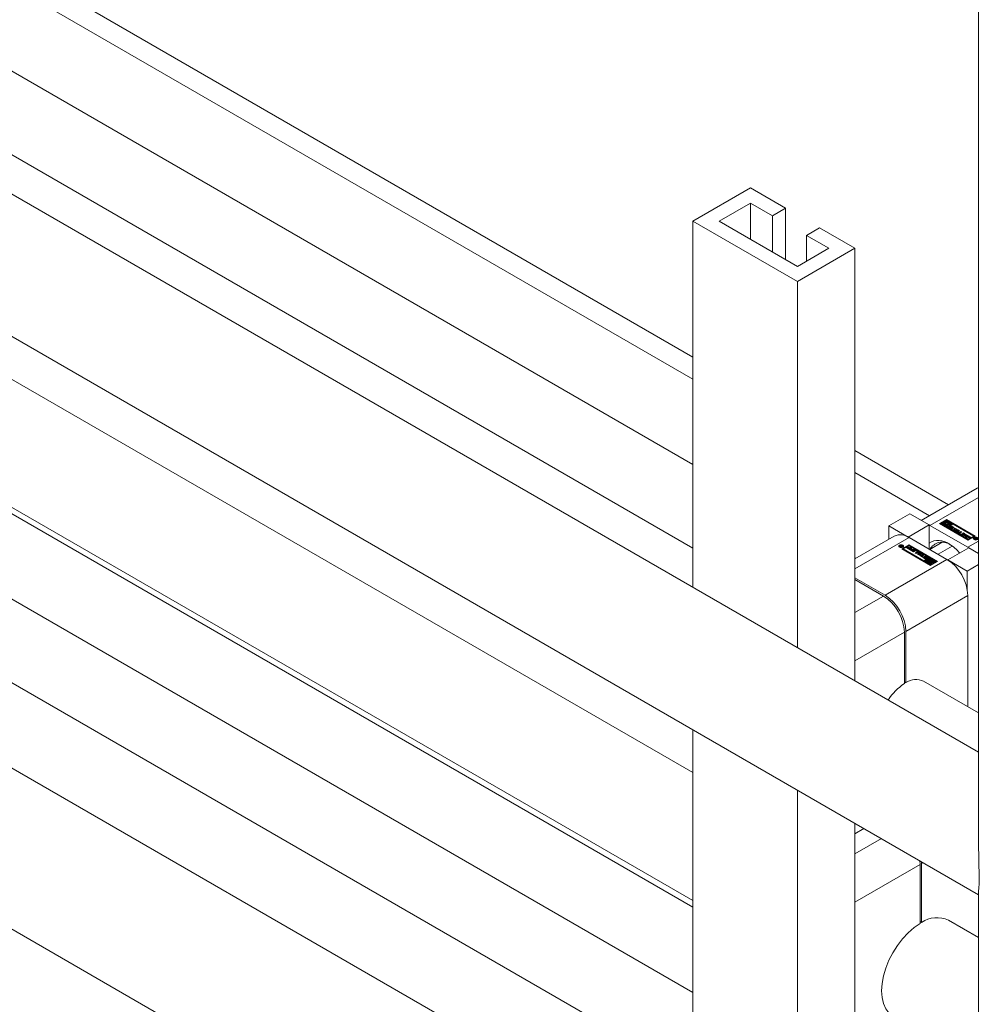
# Model space of a CAD drawing. Header units: millimetres. Extents: x 450 to 25135, y 150 to 17673.
# Tile 256 of 256: x 11576 to 11836, y 15148 to 15415. Entities that reach past the tile are written whole.
import ezdxf

# ---------------------------------------------------------------- set-up
doc = ezdxf.new("R2010")
doc.units = ezdxf.units.MM
doc.linetypes.add('SLD-Centrada-doble', pattern=[12.7, 6.35, -1.27, 1.27, -1.27, 1.27, -1.27])
doc.linetypes.add('SLD-Continua', pattern=[0])
doc.layers.add('COTAS', color=1, linetype='SLD-Continua')
doc.layers.add('OCULTA', color=8, linetype='SLD-Continua')

msp = doc.modelspace()

# ---------------------------------------------------------------- linework, layer by layer
at = {"color": 7, "linetype": 'SLD-Continua', "lineweight": 18, "ltscale": 30}
for p, q in [((11758.46, 15317.52), (11371.19, 15541.09)), ((11371.19, 15518), (11758.46, 15294.43)), ((11758.46, 15271.8), (11371.19, 15495.37)), ((11758.46, 15211.03), (11371.19, 15434.6)), ((11371.19, 15399.96), (11758.46, 15176.39)), ((11758.46, 15174.63), (11371.19, 15398.2)), ((11371.19, 15375.1), (11758.46, 15151.53)), ((11758.46, 15128.91), (11371.19, 15352.48)), ((11371.19, 15329.38), (11758.46, 15105.82)), ((11822.51, 15280.55), (11802.31, 15292.21)), ((11802.31, 15269.12), (11802.51, 15269)), ((11835.79, 15227.17), (11820.92, 15235.75)), ((11835.79, 15166.39), (11827.66, 15171.08))]:
    msp.add_line(p, q, dxfattribs=at)
at = {"layer": 'COTAS', "linetype": 'SLD-Continua', "lineweight": 18, "ltscale": 30}
for p, q in [((11758.46, 15360.29), (11774.02, 15369.27)), ((11774.02, 15369.27), (11783.57, 15363.76)), ((11765.54, 15360.29), (11774.02, 15365.19)), ((11774.02, 15365.19), (11780.03, 15361.72)), ((11774.02, 15365.19), (11774.02, 15355.39)), ((11780.03, 15361.72), (11783.57, 15363.76)), ((11783.57, 15363.76), (11783.57, 15349.88)), ((11758.46, 15360.29), (11758.46, 15261.18)), ((11758.46, 15360.29), (11786.75, 15343.96)), ((11786.75, 15348.04), (11765.54, 15360.29)), ((11780.03, 15361.72), (11780.03, 15351.92)), ((11792.76, 15358.45), (11789.22, 15356.41)), ((11792.76, 15358.45), (11802.31, 15352.94)), ((11789.22, 15356.41), (11795.23, 15352.94)), ((11789.22, 15356.41), (11789.22, 15349.47)), ((11795.23, 15352.94), (11786.75, 15348.04)), ((11786.75, 15343.96), (11802.31, 15352.94)), ((11802.31, 15352.94), (11802.31, 15235.87)), ((11786.75, 15343.96), (11786.75, 15244.85)), ((11835.39, 15287.99), (11820.29, 15279.27)), ((11835.79, 15288.17), (11835.39, 15287.99)), ((11835.61, 15288.1), (11835.82, 15288.23)), ((11811.5, 15277.81), (11817.15, 15281.08)), ((11822.39, 15278.06), (11817.15, 15281.08)), ((11811.5, 15274.19), (11811.5, 15277.81)), ((11811.5, 15277.81), (11816.73, 15274.79)), ((11816.73, 15274.79), (11822.39, 15278.06)), ((11822.39, 15271.53), (11822.39, 15278.06)), ((11822.39, 15278.05), (11822.63, 15277.92)), ((11822.63, 15277.92), (11832.89, 15272)), ((11825.22, 15278.47), (11827.07, 15279.54)), ((11832.99, 15273.98), (11825.22, 15278.47)), ((11825.36, 15278.39), (11827.07, 15279.38)), ((11825.74, 15278.57), (11825.57, 15278.47)), ((11825.57, 15278.3), (11825.57, 15278.47)), ((11825.57, 15278.47), (11827.19, 15277.53)), ((11825.57, 15278.3), (11827.19, 15277.37)), ((11827.19, 15277.73), (11825.74, 15278.57)), ((11826.23, 15278.85), (11826.06, 15278.75)), ((11826.06, 15278.75), (11826.47, 15278.51)), ((11826.06, 15278.59), (11826.06, 15278.75)), ((11826.06, 15278.59), (11826.46, 15278.36)), ((11826.76, 15278.55), (11826.23, 15278.85)), ((11827.07, 15279.34), (11826.41, 15278.95)), ((11826.41, 15278.95), (11826.93, 15278.65)), ((11826.41, 15278.79), (11826.41, 15278.95)), ((11826.41, 15278.79), (11826.93, 15278.49)), ((11826.46, 15278.43), (11826.46, 15278.27)), ((11826.73, 15278.35), (11826.76, 15278.39)), ((11826.76, 15278.95), (11827.07, 15279.14)), ((11827, 15278.81), (11826.76, 15278.95)), ((11826.76, 15278.39), (11826.76, 15278.55)), ((11826.9, 15278.87), (11827.07, 15278.97)), ((11826.93, 15278.49), (11826.93, 15278.65)), ((11827.07, 15279.54), (11834.85, 15275.05)), ((11827.07, 15279.38), (11827.07, 15279.54)), ((11834.71, 15274.97), (11827.07, 15279.38)), ((11828.7, 15278.4), (11827.07, 15279.34)), ((11827.07, 15279.14), (11828.52, 15278.3)), ((11827.07, 15278.97), (11827.07, 15279.14)), ((11827.07, 15278.97), (11827.38, 15278.8)), ((11827.19, 15277.53), (11827.86, 15277.91)), ((11827.51, 15277.91), (11827.19, 15277.73)), ((11827.19, 15277.37), (11827.86, 15277.75)), ((11827.27, 15278.05), (11827.51, 15277.91)), ((11827.27, 15277.89), (11827.27, 15278.05)), ((11827.27, 15277.89), (11827.37, 15277.83)), ((11827.86, 15277.91), (11827.33, 15278.22)), ((11828.87, 15278.3), (11827.37, 15277.43)), ((11827.51, 15278.32), (11828.03, 15278.01)), ((11827.51, 15278.15), (11827.51, 15278.32)), ((11827.51, 15278.15), (11828.03, 15277.85)), ((11827.76, 15278.57), (11828.52, 15278.13)), ((11828.21, 15278.12), (11827.79, 15278.35)), ((11827.81, 15278.35), (11827.81, 15278.43)), ((11827.86, 15277.75), (11827.86, 15277.91)), ((11828.03, 15278.01), (11828.21, 15278.12)), ((11828.03, 15277.85), (11828.03, 15278.01)), ((11828.03, 15277.85), (11828.21, 15277.95)), ((11828.21, 15277.95), (11828.21, 15278.12)), ((11828.51, 15277.73), (11828.94, 15277.48)), ((11828.52, 15278.3), (11828.7, 15278.4)), ((11828.52, 15278.13), (11828.52, 15278.3)), ((11828.52, 15278.13), (11828.7, 15278.23)), ((11828.7, 15278.23), (11828.7, 15278.4)), ((11834.5, 15275.05), (11828.87, 15278.3)), ((11812.98, 15275.05), (11802.31, 15268.89)), ((11827.19, 15277.37), (11827.19, 15277.53)), ((11827.37, 15277.43), (11832.99, 15274.18)), ((11827.37, 15277.43), (11827.37, 15277.26)), ((11827.37, 15277.26), (11832.99, 15274.02)), ((11828.19, 15277.04), (11827.75, 15277.29)), ((11827.76, 15277.56), (11827.94, 15277.46)), ((11827.76, 15277.4), (11827.76, 15277.56)), ((11827.76, 15277.4), (11827.93, 15277.31)), ((11827.93, 15277.44), (11827.93, 15277.27)), ((11827.94, 15277.46), (11827.94, 15277.46)), ((11827.97, 15277.38), (11828.35, 15277.17)), ((11827.97, 15277.22), (11828.35, 15277)), ((11828.45, 15277.22), (11828.05, 15277.46)), ((11828.21, 15277.6), (11828.21, 15277.44)), ((11828.25, 15277.55), (11828.65, 15277.3)), ((11828.25, 15277.38), (11828.65, 15277.14)), ((11828.72, 15277.39), (11828.34, 15277.6)), ((11828.4, 15276.99), (11828.4, 15277.15)), ((11828.45, 15276.99), (11828.45, 15277.14)), ((11828.49, 15277), (11828.49, 15277.17)), ((11828.51, 15277.57), (11828.94, 15277.31)), ((11828.93, 15277.21), (11828.75, 15277.31)), ((11828.76, 15277.3), (11828.76, 15277.33)), ((11828.82, 15276.71), (11829.37, 15277.03)), ((11829.05, 15276.57), (11828.82, 15276.71)), ((11828.96, 15276.62), (11829.37, 15276.86)), ((11829.04, 15277.21), (11829.22, 15277.32)), ((11829.37, 15277.03), (11829.04, 15277.21)), ((11829.61, 15276.89), (11829.05, 15276.57)), ((11829.15, 15276.51), (11830.27, 15276.71)), ((11829.41, 15276.36), (11829.15, 15276.51)), ((11829.19, 15277.13), (11829.22, 15277.15)), ((11829.22, 15277.32), (11830.11, 15276.8)), ((11829.22, 15277.15), (11829.22, 15277.32)), ((11829.22, 15277.15), (11829.97, 15276.72)), ((11829.37, 15276.86), (11829.37, 15277.03)), ((11829.37, 15276.39), (11830.27, 15276.55)), ((11829.6, 15276.4), (11829.41, 15276.36)), ((11830.08, 15276.12), (11829.6, 15276.4)), ((11829.93, 15276.7), (11829.61, 15276.89)), ((11830.29, 15276.52), (11829.84, 15276.44)), ((11829.84, 15276.28), (11829.84, 15276.44)), ((11829.84, 15276.44), (11830.15, 15276.26)), ((11829.84, 15276.28), (11830.15, 15276.1)), ((11830.11, 15276.8), (11829.93, 15276.7)), ((11830.02, 15276.01), (11830.08, 15276.12)), ((11830.28, 15275.86), (11830.02, 15276.01)), ((11830.08, 15275.98), (11830.08, 15276.12)), ((11830.15, 15276.26), (11830.29, 15276.52)), ((11830.15, 15276.1), (11830.29, 15276.35)), ((11830.15, 15276.1), (11830.15, 15276.26)), ((11830.27, 15276.71), (11830.62, 15276.51)), ((11830.27, 15276.55), (11830.27, 15276.71)), ((11830.27, 15276.55), (11830.55, 15276.38)), ((11830.62, 15276.51), (11830.28, 15275.86)), ((11830.29, 15276.35), (11830.29, 15276.52)), ((11830.47, 15275.99), (11831, 15276.29)), ((11830.47, 15275.82), (11831, 15276.13)), ((11830.97, 15275.43), (11830.47, 15275.73)), ((11830.7, 15275.82), (11830.7, 15275.66)), ((11831.23, 15276.15), (11830.73, 15275.86)), ((11830.73, 15275.78), (11831.07, 15275.59)), ((11830.73, 15275.62), (11831.07, 15275.42)), ((11831, 15276.29), (11831.23, 15276.15)), ((11831, 15276.13), (11831, 15276.29)), ((11831, 15276.13), (11831.09, 15276.07)), ((11831.21, 15275.59), (11831.72, 15275.88)), ((11831.21, 15275.42), (11831.72, 15275.71)), ((11831.31, 15275.27), (11832.04, 15275.69)), ((11831.54, 15275.13), (11831.31, 15275.27)), ((11831.95, 15275.74), (11831.43, 15275.43)), ((11831.45, 15275.19), (11832.04, 15275.53)), ((11831.79, 15275.27), (11831.54, 15275.13)), ((11831.72, 15275.88), (11831.95, 15275.74)), ((11831.72, 15275.71), (11831.72, 15275.88)), ((11831.72, 15275.71), (11831.81, 15275.66)), ((11832.33, 15274.97), (11831.79, 15275.27)), ((11832.1, 15275.45), (11831.97, 15275.38)), ((11831.97, 15275.38), (11832.51, 15275.07)), ((11831.97, 15275.21), (11831.97, 15275.38)), ((11831.97, 15275.21), (11832.37, 15274.99)), ((11832.04, 15275.69), (11832.84, 15275.23)), ((11832.04, 15275.53), (11832.04, 15275.69)), ((11832.04, 15275.53), (11832.7, 15275.15)), ((11832.66, 15275.13), (11832.1, 15275.45)), ((11832.18, 15274.77), (11832.91, 15275.19)), ((11832.32, 15274.68), (11832.91, 15275.02)), ((11832.51, 15275.07), (11832.33, 15274.97)), ((11832.84, 15275.23), (11832.66, 15275.13)), ((11832.97, 15274.95), (11832.84, 15274.88)), ((11832.91, 15275.19), (11833.71, 15274.73)), ((11832.91, 15275.02), (11832.91, 15275.19)), ((11832.91, 15275.02), (11833.57, 15274.64)), ((11833.53, 15274.62), (11832.97, 15274.95)), ((11834.85, 15275.05), (11832.99, 15273.98)), ((11832.99, 15274.18), (11834.5, 15275.05)), ((11834.5, 15275.05), (11834.5, 15274.89)), ((11814.34, 15272.29), (11814.34, 15272.13)), ((11814.57, 15272.19), (11814.57, 15272.35)), ((11815.26, 15272.35), (11814.75, 15272.06)), ((11814.84, 15272.37), (11814.91, 15272.56)), ((11814.84, 15272.29), (11814.84, 15272.37)), ((11814.87, 15272.28), (11814.91, 15272.39)), ((11814.91, 15272.56), (11815.03, 15272.49)), ((11814.91, 15272.39), (11814.91, 15272.56)), ((11814.91, 15272.39), (11814.97, 15272.36)), ((11815.03, 15272.49), (11814.93, 15272.28)), ((11814.93, 15272.28), (11815.16, 15272.41)), ((11815.02, 15271.6), (11816.87, 15272.67)), ((11816.87, 15272.51), (11815.16, 15271.52)), ((11815.16, 15272.41), (11815.26, 15272.35)), ((11815.16, 15272.3), (11815.16, 15272.41)), ((11815.36, 15272.13), (11815.36, 15272.29)), ((11816.87, 15272.47), (11815.37, 15271.6)), ((11816.73, 15274.79), (11816.73, 15274.79)), ((11816.87, 15272.67), (11824.65, 15268.18)), ((11816.87, 15272.51), (11816.87, 15272.67)), ((11824.51, 15268.1), (11816.87, 15272.51)), ((11822.5, 15269.22), (11816.87, 15272.47)), ((11827.23, 15268.73), (11816.98, 15274.65)), ((11825.95, 15273.36), (11822.58, 15271.42)), ((11824.82, 15270.12), (11828.65, 15272.34)), ((11832.41, 15274.63), (11832.18, 15274.77)), ((11832.66, 15274.77), (11832.41, 15274.63)), ((11833.2, 15274.46), (11832.66, 15274.77)), ((11832.84, 15274.88), (11833.38, 15274.57)), ((11832.84, 15274.71), (11832.84, 15274.88)), ((11832.84, 15274.71), (11833.24, 15274.48)), ((11832.99, 15274.02), (11834.5, 15274.89)), ((11832.99, 15274.02), (11832.99, 15274.18)), ((11833.38, 15274.57), (11833.2, 15274.46)), ((11833.71, 15274.73), (11833.53, 15274.62)), ((11834.5, 15274.36), (11834.5, 15274.19)), ((11834.5, 15274.19), (11834.53, 15274.1)), ((11834.61, 15274.29), (11835.11, 15274.59)), ((11834.71, 15274.24), (11834.61, 15274.29)), ((11834.94, 15274.37), (11834.71, 15274.24)), ((11834.84, 15274.16), (11834.94, 15274.37)), ((11834.95, 15274.09), (11834.84, 15274.16)), ((11834.9, 15274.12), (11834.94, 15274.21)), ((11834.94, 15274.21), (11834.94, 15274.37)), ((11834.94, 15274.32), (11834.96, 15274.34)), ((11835.02, 15274.28), (11834.95, 15274.09)), ((11835.13, 15274.48), (11834.96, 15274.39)), ((11834.96, 15274.39), (11834.99, 15274.37)), ((11834.96, 15274.22), (11834.96, 15274.39)), ((11834.96, 15274.22), (11834.99, 15274.21)), ((11834.99, 15274.21), (11834.99, 15274.37)), ((11834.99, 15274.21), (11835, 15274.2)), ((11835.1, 15274.26), (11835.1, 15274.33)), ((11835.11, 15274.59), (11835.28, 15274.49)), ((11835.11, 15274.47), (11835.11, 15274.59)), ((11835.17, 15274.46), (11835.13, 15274.48)), ((11835.18, 15274.45), (11835.17, 15274.46)), ((11835.19, 15274.44), (11835.18, 15274.45)), ((11835.18, 15274.26), (11835.18, 15274.35)), ((11835.23, 15274.27), (11835.23, 15274.4)), ((11835.23, 15274.36), (11835.28, 15274.33)), ((11835.5, 15274.1), (11835.53, 15274.19)), ((11835.53, 15274.19), (11835.53, 15274.36)), ((11814.34, 15272.13), (11814.37, 15272.03)), ((11814.56, 15272.18), (11814.56, 15272.18)), ((11814.75, 15272.06), (11814.59, 15272.16)), ((11814.64, 15272.25), (11814.64, 15272.13)), ((11814.64, 15272.13), (11814.64, 15272.24)), ((11814.68, 15272.2), (11814.69, 15272.2)), ((11814.69, 15272.2), (11814.7, 15272.19)), ((11814.69, 15272.1), (11814.69, 15272.2)), ((11814.7, 15272.19), (11814.74, 15272.17)), ((11814.7, 15272.09), (11814.7, 15272.19)), ((11814.74, 15272.17), (11814.9, 15272.26)), ((11814.74, 15272.07), (11814.74, 15272.17)), ((11814.9, 15272.26), (11814.88, 15272.28)), ((11814.9, 15272.15), (11814.9, 15272.26)), ((11814.93, 15272.16), (11814.93, 15272.28)), ((11822.79, 15267.11), (11815.02, 15271.6)), ((11815.33, 15272.03), (11815.36, 15272.13)), ((11815.37, 15271.6), (11820.99, 15268.35)), ((11815.37, 15271.6), (11815.37, 15271.44)), ((11815.37, 15271.44), (11820.99, 15268.19)), ((11816.16, 15271.92), (11816.34, 15272.03)), ((11816.96, 15271.46), (11816.16, 15271.92)), ((11816.3, 15271.84), (11816.34, 15271.86)), ((11816.34, 15272.03), (11816.9, 15271.7)), ((11816.34, 15271.86), (11816.34, 15272.03)), ((11816.34, 15271.86), (11816.9, 15271.54)), ((11816.49, 15272.08), (11816.67, 15272.19)), ((11817.02, 15271.77), (11816.49, 15272.08)), ((11816.63, 15272), (11816.67, 15272.02)), ((11816.67, 15272.19), (11817.2, 15271.88)), ((11816.67, 15272.02), (11816.67, 15272.19)), ((11816.67, 15272.02), (11817.2, 15271.71)), ((11816.9, 15271.7), (11817.02, 15271.77)), ((11816.9, 15271.54), (11816.9, 15271.7)), ((11816.9, 15271.54), (11817.02, 15271.61)), ((11817.69, 15271.88), (11816.96, 15271.46)), ((11817.02, 15271.61), (11817.02, 15271.77)), ((11817.03, 15271.42), (11817.21, 15271.52)), ((11817.83, 15270.96), (11817.03, 15271.42)), ((11817.17, 15271.34), (11817.21, 15271.36)), ((11817.2, 15271.88), (11817.45, 15272.02)), ((11817.2, 15271.71), (11817.2, 15271.88)), ((11817.2, 15271.71), (11817.45, 15271.86)), ((11817.21, 15271.52), (11817.77, 15271.2)), ((11817.21, 15271.36), (11817.21, 15271.52)), ((11817.21, 15271.36), (11817.77, 15271.04)), ((11817.36, 15271.58), (11817.54, 15271.68)), ((11817.89, 15271.27), (11817.36, 15271.58)), ((11817.45, 15272.02), (11817.69, 15271.88)), ((11817.45, 15271.86), (11817.45, 15272.02)), ((11817.45, 15271.86), (11817.55, 15271.8)), ((11817.5, 15271.5), (11817.54, 15271.52)), ((11817.54, 15271.68), (11818.07, 15271.37)), ((11817.54, 15271.52), (11817.54, 15271.68)), ((11817.54, 15271.52), (11818.07, 15271.21)), ((11817.77, 15271.2), (11817.89, 15271.27)), ((11817.77, 15271.04), (11817.77, 15271.2)), ((11817.77, 15271.04), (11817.89, 15271.11)), ((11818.56, 15271.38), (11817.83, 15270.96)), ((11817.89, 15271.11), (11817.89, 15271.27)), ((11817.91, 15270.91), (11818.44, 15271.22)), ((11818.15, 15270.77), (11817.91, 15270.91)), ((11818.05, 15270.83), (11818.44, 15271.05)), ((11818.07, 15271.37), (11818.32, 15271.52)), ((11818.07, 15271.21), (11818.07, 15271.37)), ((11818.07, 15271.21), (11818.32, 15271.35)), ((11818.65, 15271.06), (11818.15, 15270.77)), ((11818.32, 15271.52), (11818.56, 15271.38)), ((11818.32, 15271.35), (11818.32, 15271.52)), ((11818.32, 15271.35), (11818.42, 15271.3)), ((11818.63, 15270.49), (11819.13, 15270.78)), ((11818.87, 15270.36), (11818.63, 15270.49)), ((11818.77, 15270.41), (11819.13, 15270.62)), ((11819.13, 15270.87), (11818.8, 15271.06)), ((11819.4, 15270.66), (11818.87, 15270.36)), ((11818.89, 15271.22), (11819.4, 15270.92)), ((11818.89, 15271.05), (11819.4, 15270.76)), ((11819.16, 15270.66), (11819.16, 15270.83)), ((11819.25, 15270.14), (11819.59, 15270.79)), ((11819.59, 15269.94), (11819.25, 15270.14)), ((11819.31, 15270.1), (11819.59, 15270.62)), ((11819.71, 15270.39), (11819.58, 15270.13)), ((11819.58, 15270.13), (11820.03, 15270.21)), ((11819.58, 15269.97), (11819.58, 15270.13)), ((11819.58, 15269.97), (11820.03, 15270.04)), ((11819.59, 15270.79), (11819.85, 15270.64)), ((11819.59, 15270.62), (11819.59, 15270.79)), ((11819.59, 15270.62), (11819.79, 15270.51)), ((11820.71, 15270.14), (11819.59, 15269.94)), ((11820.03, 15270.21), (11819.71, 15270.39)), ((11819.76, 15269.85), (11819.93, 15269.95)), ((11820.64, 15269.33), (11819.76, 15269.85)), ((11819.85, 15270.64), (11819.79, 15270.53)), ((11819.79, 15270.53), (11820.27, 15270.25)), ((11819.79, 15270.37), (11819.79, 15270.53)), ((11819.79, 15270.37), (11820.27, 15270.09)), ((11819.9, 15269.76), (11819.93, 15269.79)), ((11819.93, 15269.95), (11820.26, 15269.76)), ((11819.93, 15269.79), (11819.93, 15269.95)), ((11819.93, 15269.79), (11820.26, 15269.6)), ((11820.03, 15270.04), (11820.03, 15270.21)), ((11820.26, 15269.76), (11820.81, 15270.08)), ((11820.26, 15269.6), (11820.81, 15269.92)), ((11820.26, 15269.6), (11820.26, 15269.76)), ((11820.27, 15270.25), (11820.46, 15270.28)), ((11820.27, 15270.09), (11820.27, 15270.25)), ((11820.27, 15270.09), (11820.46, 15270.12)), ((11820.46, 15270.28), (11820.71, 15270.14)), ((11820.46, 15270.12), (11820.46, 15270.28)), ((11820.46, 15270.12), (11820.5, 15270.1)), ((11821.05, 15269.94), (11820.5, 15269.62)), ((11820.5, 15269.62), (11820.82, 15269.44)), ((11820.5, 15269.46), (11820.5, 15269.62)), ((11820.81, 15270.08), (11821.05, 15269.94)), ((11820.81, 15269.92), (11820.81, 15270.08)), ((11820.81, 15269.92), (11820.91, 15269.86)), ((11827.48, 15268.59), (11833.14, 15271.85)), ((11832.89, 15272), (11833.13, 15271.85)), ((11835.79, 15270.32), (11833.14, 15271.85)), ((11820.5, 15269.46), (11820.68, 15269.35)), ((11820.82, 15269.44), (11820.64, 15269.33)), ((11821.36, 15268.92), (11820.92, 15269.17)), ((11820.93, 15269.44), (11821.12, 15269.34)), ((11820.93, 15269.28), (11820.93, 15269.44)), ((11821.1, 15269.18), (11820.93, 15269.28)), ((11820.99, 15268.35), (11822.5, 15269.22)), ((11820.99, 15268.19), (11822.5, 15269.06)), ((11820.99, 15268.19), (11820.99, 15268.35)), ((11821.1, 15269.32), (11821.1, 15269.15)), ((11821.11, 15269.14), (11821.11, 15269.3)), ((11821.12, 15269.12), (11821.12, 15269.28)), ((11821.15, 15269.26), (11821.52, 15269.05)), ((11821.15, 15269.1), (11821.52, 15268.88)), ((11821.34, 15268.35), (11821.17, 15268.25)), ((11821.17, 15268.09), (11821.17, 15268.25)), ((11821.17, 15268.25), (11822.79, 15267.31)), ((11821.17, 15268.09), (11822.79, 15267.15)), ((11821.61, 15269.1), (11821.21, 15269.35)), ((11822.79, 15267.51), (11821.34, 15268.35)), ((11821.38, 15269.48), (11821.38, 15269.32)), ((11821.38, 15269.32), (11821.38, 15269.48)), ((11821.38, 15269.32), (11821.38, 15269.32)), ((11821.42, 15269.43), (11821.82, 15269.18)), ((11821.42, 15269.26), (11821.42, 15269.43)), ((11821.42, 15269.26), (11821.82, 15269.02)), ((11821.89, 15269.26), (11821.52, 15269.48)), ((11821.56, 15268.87), (11821.56, 15269.03)), ((11821.61, 15268.86), (11821.61, 15269.02)), ((11821.64, 15268.87), (11821.64, 15269.03)), ((11821.66, 15268.89), (11821.66, 15269.05)), ((11821.66, 15268.88), (11821.66, 15269.05)), ((11821.83, 15268.63), (11821.66, 15268.53)), ((11821.66, 15268.53), (11822.07, 15268.29)), ((11821.66, 15268.37), (11821.66, 15268.53)), ((11821.66, 15268.37), (11822.06, 15268.14)), ((11821.68, 15269.61), (11822.11, 15269.36)), ((11821.68, 15269.45), (11822.11, 15269.19)), ((11821.82, 15269.02), (11821.82, 15269.18)), ((11822.36, 15268.33), (11821.83, 15268.63)), ((11821.92, 15269.19), (11821.93, 15269.19)), ((11822.1, 15269.09), (11821.92, 15269.19)), ((11821.93, 15269.19), (11821.93, 15269.19)), ((11821.94, 15269.18), (11821.94, 15269.21)), ((11821.94, 15269.18), (11821.94, 15269.2)), ((11822.67, 15269.12), (11822.01, 15268.74)), ((11822.01, 15268.74), (11822.53, 15268.43)), ((11822.01, 15268.57), (11822.01, 15268.74)), ((11822.01, 15268.57), (11822.53, 15268.27)), ((11822.06, 15268.22), (11822.06, 15268.05)), ((11822.33, 15268.13), (11822.36, 15268.17)), ((11822.36, 15268.74), (11822.67, 15268.92)), ((11822.6, 15268.6), (11822.36, 15268.74)), ((11822.36, 15268.17), (11822.36, 15268.33)), ((11822.5, 15269.22), (11822.5, 15269.06)), ((11822.5, 15268.65), (11822.67, 15268.75)), ((11822.53, 15268.27), (11822.53, 15268.43)), ((11824.3, 15268.18), (11822.67, 15269.12)), ((11822.67, 15268.92), (11824.12, 15268.08)), ((11822.67, 15268.75), (11822.67, 15268.92)), ((11822.67, 15268.75), (11822.98, 15268.58)), ((11824.65, 15268.18), (11822.79, 15267.11)), ((11823.11, 15267.7), (11822.79, 15267.51)), ((11822.79, 15267.31), (11823.46, 15267.7)), ((11822.79, 15267.15), (11823.46, 15267.53)), ((11822.79, 15267.15), (11822.79, 15267.31)), ((11822.87, 15267.83), (11823.11, 15267.7)), ((11822.87, 15267.67), (11822.87, 15267.83)), ((11822.87, 15267.67), (11822.97, 15267.61)), ((11823.46, 15267.7), (11822.93, 15268)), ((11823.11, 15268.1), (11823.63, 15267.8)), ((11823.11, 15267.94), (11823.11, 15268.1)), ((11823.11, 15267.94), (11823.63, 15267.63)), ((11823.36, 15268.36), (11824.12, 15267.92)), ((11823.81, 15267.9), (11823.39, 15268.14)), ((11823.41, 15268.13), (11823.41, 15268.22)), ((11823.46, 15267.53), (11823.46, 15267.7)), ((11823.63, 15267.8), (11823.81, 15267.9)), ((11823.63, 15267.63), (11823.63, 15267.8)), ((11823.63, 15267.63), (11823.81, 15267.73)), ((11823.81, 15267.73), (11823.81, 15267.9)), ((11824.12, 15268.08), (11824.3, 15268.18)), ((11824.12, 15267.92), (11824.12, 15268.08)), ((11824.12, 15267.92), (11824.3, 15268.02)), ((11824.3, 15268.02), (11824.3, 15268.18)), ((11827.48, 15268.59), (11832.71, 15265.57)), ((11827.48, 15268.59), (11827.48, 15268.58)), ((11832.71, 15265.57), (11835.79, 15267.35)), ((11832.71, 15265.57), (11832.71, 15260.66)), ((11802.31, 15263.77), (11810.47, 15259.06)), ((11810.05, 15258.81), (11802.31, 15263.28)), ((11832.89, 15228.84), (11832.89, 15258.93)), ((11815.71, 15235.13), (11815.71, 15249.01)), ((11816.13, 15249.26), (11816.13, 15235.37)), ((11815.71, 15235.62), (11816.13, 15235.37)), ((11758.46, 15222.61), (11758.46, 15033.67)), ((11786.75, 15206.29), (11786.75, 15017.35)), ((11802.31, 15197.3), (11802.31, 15026.33)), ((11802.31, 15194.48), (11804.75, 15195.89)), ((11819.95, 15186.14), (11819.87, 15187.26)), ((11819.95, 15170.22), (11819.95, 15186.14)), ((11820.36, 15186.88), (11820.37, 15186.39)), ((11820.37, 15186.39), (11820.37, 15170.46)), ((11819.95, 15170.71), (11820.37, 15170.46))]:
    msp.add_line(p, q, dxfattribs=at)
at = {"layer": 'COTAS', "linetype": 'SLD-Centrada-doble', "lineweight": 18, "ltscale": 30}
for p, q in [((11822.63, 15277.92), (11835.79, 15285.51)), ((11828.05, 15277.57), (11828.05, 15277.73)), ((11828.51, 15277.57), (11828.51, 15277.73)), ((11827.75, 15277.39), (11827.75, 15277.56)), ((11827.93, 15277.27), (11827.93, 15277.43)), ((11827.94, 15277.24), (11827.94, 15277.41)), ((11827.97, 15277.22), (11827.97, 15277.38)), ((11828.21, 15277.42), (11828.21, 15277.58)), ((11828.23, 15277.4), (11828.23, 15277.56)), ((11828.25, 15277.38), (11828.25, 15277.55)), ((11828.35, 15277), (11828.35, 15277.17)), ((11828.47, 15277.15), (11828.47, 15276.99)), ((11828.65, 15277.14), (11828.65, 15277.3)), ((11828.76, 15277.3), (11828.76, 15277.32)), ((11828.94, 15277.31), (11828.94, 15277.48)), ((11830.47, 15275.82), (11830.47, 15275.99)), ((11830.73, 15275.62), (11830.73, 15275.78)), ((11831.07, 15275.42), (11831.07, 15275.59)), ((11831.21, 15275.42), (11831.21, 15275.59)), ((11816.98, 15274.65), (11802.31, 15266.18)), ((11814.38, 15272.56), (11814.38, 15272.41)), ((11814.56, 15272.35), (11814.56, 15272.18)), ((11814.58, 15272.35), (11814.58, 15272.19)), ((11814.67, 15272.29), (11814.67, 15272.39)), ((11832.89, 15272), (11835.79, 15273.67)), ((11834.55, 15274.48), (11834.55, 15274.63)), ((11835.19, 15274.26), (11835.19, 15274.35)), ((11835.22, 15274.27), (11835.22, 15274.37)), ((11835.28, 15274.33), (11835.28, 15274.49)), ((11835.34, 15274.33), (11835.34, 15274.45)), ((11835.38, 15274.04), (11835.38, 15274.15)), ((11814.5, 15272.26), (11814.5, 15272.27)), ((11814.68, 15272.11), (11814.68, 15272.2)), ((11815.21, 15272.08), (11815.21, 15271.97)), ((11818.44, 15271.05), (11818.44, 15271.22)), ((11818.89, 15271.05), (11818.89, 15271.22)), ((11819.13, 15270.62), (11819.13, 15270.78)), ((11819.4, 15270.76), (11819.4, 15270.92)), ((11827.23, 15268.73), (11810.47, 15259.06)), ((11820.92, 15269.44), (11820.92, 15269.27)), ((11821.15, 15269.1), (11821.15, 15269.26)), ((11821.22, 15269.61), (11821.22, 15269.45)), ((11821.39, 15269.29), (11821.39, 15269.46)), ((11821.52, 15268.88), (11821.52, 15269.05)), ((11821.65, 15268.87), (11821.65, 15269.03)), ((11821.68, 15269.45), (11821.68, 15269.61)), ((11822.11, 15269.19), (11822.11, 15269.36)), ((11802.31, 15254.34), (11810.05, 15258.81)), ((11832.89, 15258.93), (11816.13, 15249.26)), ((11802.31, 15241.28), (11815.71, 15249.01)), ((11802.31, 15197.19), (11802.41, 15197.25)), ((11802.31, 15189.02), (11809.48, 15193.16)), ((11802.31, 15175.96), (11819.95, 15186.14)), ((11820.8, 15186.63), (11820.37, 15186.39))]:
    msp.add_line(p, q, dxfattribs=at)
at = {"layer": 'COTAS', "linetype": 'SLD-Continua', "lineweight": 18, "ltscale": 30, "flags": 128}
for points in [[(11826.47, 15278.51), (11826.46, 15278.42), (11826.49, 15278.32), (11826.55, 15278.23), (11826.66, 15278.16), (11826.79, 15278.1), (11826.94, 15278.06), (11827.1, 15278.04), (11827.27, 15278.05)], [(11827.33, 15278.22), (11827.2, 15278.19), (11827.07, 15278.19), (11826.94, 15278.21), (11826.83, 15278.26), (11826.75, 15278.32), (11826.71, 15278.4), (11826.71, 15278.47), (11826.76, 15278.55)], [(11826.93, 15278.65), (11827.06, 15278.67), (11827.2, 15278.68), (11827.32, 15278.65), (11827.43, 15278.61), (11827.51, 15278.54), (11827.55, 15278.47), (11827.55, 15278.39), (11827.51, 15278.32)], [(11827.79, 15278.35), (11827.81, 15278.45), (11827.78, 15278.54), (11827.71, 15278.63), (11827.61, 15278.71), (11827.48, 15278.77), (11827.33, 15278.81), (11827.16, 15278.82), (11827, 15278.81)], [(11827.75, 15277.39), (11827.71, 15277.37), (11827.69, 15277.34)], [(11828.05, 15277.57), (11828.01, 15277.54), (11827.98, 15277.52)], [(11828.71, 15277.09), (11828.69, 15277.11), (11828.65, 15277.14)], [(11829.01, 15277.26), (11828.98, 15277.29), (11828.94, 15277.31)], [(11830.47, 15275.82), (11830.43, 15275.8), (11830.41, 15275.77)], [(11815.32, 15272.02), (11815.1, 15271.94), (11814.85, 15271.91), (11814.6, 15271.94), (11814.38, 15272.02), (11814.24, 15272.14), (11814.19, 15272.29), (11814.24, 15272.44), (11814.38, 15272.56)], [(11814.2, 15272.21), (11814.24, 15272.27), (11814.37, 15272.39)], [(11814.49, 15272.5), (11814.38, 15272.4), (11814.34, 15272.29), (11814.38, 15272.18), (11814.49, 15272.08), (11814.65, 15272.02), (11814.85, 15272), (11815.05, 15272.02), (11815.21, 15272.08)], [(11814.38, 15272.56), (11814.6, 15272.64), (11814.85, 15272.67), (11815.1, 15272.64), (11815.32, 15272.56), (11815.46, 15272.44), (11815.51, 15272.29), (11815.46, 15272.14), (11815.32, 15272.02)], [(11815.21, 15272.08), (11815.32, 15272.18), (11815.36, 15272.29), (11815.32, 15272.4), (11815.21, 15272.5), (11815.05, 15272.56), (11814.85, 15272.59), (11814.65, 15272.56), (11814.49, 15272.5)], [(11815.33, 15272.39), (11815.46, 15272.27), (11815.5, 15272.21)], [(11835.48, 15274.09), (11835.27, 15274), (11835.02, 15273.98), (11834.76, 15274), (11834.55, 15274.09), (11834.4, 15274.21), (11834.35, 15274.36), (11834.4, 15274.5), (11834.55, 15274.63)], [(11834.37, 15274.28), (11834.4, 15274.34), (11834.53, 15274.46)], [(11834.65, 15274.57), (11834.54, 15274.47), (11834.5, 15274.36), (11834.54, 15274.24), (11834.65, 15274.15), (11834.82, 15274.08), (11835.02, 15274.06), (11835.21, 15274.08), (11835.38, 15274.15)], [(11834.55, 15274.63), (11834.76, 15274.71), (11835.02, 15274.74), (11835.27, 15274.71), (11835.48, 15274.63), (11835.63, 15274.5), (11835.68, 15274.36), (11835.63, 15274.21), (11835.48, 15274.09)], [(11835.38, 15274.15), (11835.49, 15274.24), (11835.53, 15274.36), (11835.49, 15274.47), (11835.38, 15274.57), (11835.21, 15274.63), (11835.02, 15274.65), (11834.82, 15274.63), (11834.65, 15274.57)], [(11835.5, 15274.46), (11835.63, 15274.34), (11835.66, 15274.28)], [(11819.46, 15270.71), (11819.44, 15270.73), (11819.4, 15270.76)], [(11820.92, 15269.27), (11820.88, 15269.24), (11820.86, 15269.22)], [(11821.22, 15269.45), (11821.18, 15269.42), (11821.15, 15269.39)], [(11821.56, 15268.87), (11821.57, 15268.86), (11821.57, 15268.86)], [(11821.66, 15268.88), (11821.66, 15268.89), (11821.66, 15268.89)], [(11821.88, 15268.97), (11821.86, 15268.99), (11821.82, 15269.02)], [(11822.07, 15268.29), (11822.06, 15268.2), (11822.09, 15268.1), (11822.15, 15268.02), (11822.26, 15267.94), (11822.39, 15267.88), (11822.54, 15267.84), (11822.7, 15267.83), (11822.87, 15267.83)], [(11822.18, 15269.14), (11822.15, 15269.16), (11822.11, 15269.19)], [(11822.93, 15268), (11822.81, 15267.97), (11822.67, 15267.97), (11822.54, 15268), (11822.43, 15268.04), (11822.35, 15268.11), (11822.31, 15268.18), (11822.31, 15268.26), (11822.36, 15268.33)], [(11822.53, 15268.43), (11822.66, 15268.46), (11822.8, 15268.46), (11822.92, 15268.43), (11823.03, 15268.39), (11823.11, 15268.33), (11823.15, 15268.25), (11823.15, 15268.17), (11823.11, 15268.1)], [(11823.39, 15268.14), (11823.41, 15268.23), (11823.38, 15268.33), (11823.31, 15268.42), (11823.21, 15268.49), (11823.08, 15268.55), (11822.93, 15268.59), (11822.76, 15268.61), (11822.6, 15268.6)], [(11812.66, 15145.1), (11812.59, 15145.15), (11811.53, 15145.99), (11810.68, 15147.13), (11810.06, 15148.52), (11809.68, 15150.15), (11809.55, 15151.97), (11809.68, 15153.93), (11810.06, 15156), (11810.68, 15158.12), (11811.53, 15160.23), (11812.59, 15162.29), (11813.82, 15164.26), (11815.21, 15166.07), (11816.72, 15167.69), (11818.31, 15169.09), (11819.95, 15170.22)]]:
    msp.add_lwpolyline(points, dxfattribs=at)
at = {"layer": 'COTAS', "linetype": 'SLD-Continua', "lineweight": 18, "ltscale": 900}
for centre, radius, start, end in [((11826.71, 15278.27), 0.252, 180.8398, 214.9376), ((11827.13, 15279.02), 1.14, 257.6411, 276.8582), ((11827.14, 15277.99), 0.539, 42.4912, 112.1989), ((11828.1, 15277.6), 0.142, 110.8418, 249.5745), ((11828.28, 15277.29), 0.5, 62.6097, 117.3903), ((11828.26, 15277.17), 0.451, 95.3608, 118.3148), ((11828.23, 15277.6), 0.0231, 114.9435, 170.6931), ((11828.25, 15277.56), 0.067, 84.2447, 117.3759), ((11828.24, 15277.58), 0.0431, 118.3732, 119.9907), ((11828.25, 15277.45), 0.176, 71.4344, 86.7333), ((11828.24, 15277.43), 0.202, 60.3702, 72.2392), ((11828.29, 15277.16), 0.464, 61.881, 89.0784), ((11814.63, 15271.38), 4.02, 54.3824, 114.3071), ((11827.8, 15277.43), 0.142, 110.7834, 249.2166), ((11827.91, 15277.28), 0.317, 117.8188, 119.9854), ((11827.91, 15277.12), 0.317, 117.8188, 119.9854), ((11827.95, 15277.43), 0.0274, 120.0813, 149.7112), ((11827.95, 15277.44), 0.0235, 154.9863, 198.5125), ((11827.99, 15277.45), 0.0626, 200.075, 227.5276), ((11827.95, 15277.27), 0.0235, 180.1049, 198.6025), ((11827.99, 15277.29), 0.0626, 200.075, 227.5276), ((11828.05, 15277.51), 0.15, 226.7738, 240.4337), ((11828.05, 15277.35), 0.15, 226.7738, 240.4337), ((11828.42, 15277.48), 0.5, 242.6097, 297.3903), ((11828.24, 15277.6), 0.0335, 174.5634, 213.9086), ((11828.29, 15277.63), 0.093, 213.2278, 230.3744), ((11828.24, 15277.44), 0.0345, 180.8911, 213.5192), ((11828.29, 15277.47), 0.093, 213.2278, 230.3744), ((11828.34, 15277.7), 0.178, 230.9152, 238.9481), ((11828.34, 15277.54), 0.178, 230.9152, 238.9481), ((11828.45, 15277.35), 0.213, 240.6051, 255.8253), ((11828.45, 15277.19), 0.21, 240.5466, 254.0835), ((11828.44, 15277.3), 0.153, 255.0371, 273.4904), ((11828.38, 15277.12), 0.124, 37.0609, 57.0978), ((11828.45, 15277.2), 0.0616, 273.0722, 298.4346), ((11828.47, 15277.17), 0.0218, 293.6774, 358.7446), ((11828.44, 15277.17), 0.0436, 3.4924, 36.9867), ((11828.47, 15277.01), 0.02, 300.4003, 356.7751), ((11828.6, 15277.17), 0.141, 290.4655, 67.1462), ((11828.64, 15277.25), 0.154, 48.7284, 60.3176), ((11828.7, 15277.31), 0.0708, 28.7074, 50.4504), ((11828.74, 15277.33), 0.0258, 296.8434, 338.1777), ((11828.74, 15277.33), 0.026, 341.1565, 33.6065), ((11828.78, 15277.49), 0.318, 297.5289, 299.982), ((11828.89, 15277.35), 0.142, 290.7834, 69.2166), ((11830.52, 15275.86), 0.14, 110.7834, 249.2166), ((11830.75, 15275.82), 0.0448, 110.7834, 249.2166), ((11830.75, 15275.66), 0.0516, 185.6948, 245.6253), ((11831.2, 15275.87), 0.492, 242.6097, 297.3903), ((11831.14, 15275.73), 0.158, 242.6097, 297.3903), ((11831.14, 15275.56), 0.158, 242.6097, 297.3903), ((11814.61, 15272.25), 0.106, 114.9318, 170.7673), ((11814.67, 15272.17), 0.204, 116.3428, 119.9637), ((11814.68, 15272.18), 0.202, 119.9962, 120.6548), ((11814.71, 15272.11), 0.28, 98.308, 118.9183), ((11814.74, 15272.18), 0.128, 119.6191, 132.3716), ((11814.73, 15272.05), 0.337, 69.8468, 99.3573), ((11814.75, 15272.15), 0.162, 116.4865, 119.9663), ((11814.75, 15272.16), 0.156, 85.2502, 116.1848), ((11814.73, 15272.02), 0.3, 59.8265, 83.3108), ((11824.9, 15269.1), 4.78, 53.1258, 121.6785), ((11825.93, 15269.63), 3.77, 54.4093, 151.9556), ((11821.16, 15261.96), 12.79, 41.6506, 58.9376), ((11835.14, 15274.63), 0.3, 239.8265, 263.3108), ((11835.14, 15274.6), 0.337, 249.8468, 279.3573), ((11835.12, 15274.49), 0.156, 265.2502, 296.1848), ((11835.11, 15274.49), 0.162, 296.4865, 299.9663), ((11835.12, 15274.34), 0.124, 34.5394, 56.8263), ((11835.13, 15274.47), 0.128, 299.6191, 312.3716), ((11835.15, 15274.54), 0.28, 278.308, 298.9183), ((11835.2, 15274.4), 0.0312, 306.4815, 29.8951), ((11835.15, 15274.26), 0.263, 43.966, 60.037), ((11835.13, 15274.07), 0.295, 52.4142, 59.5817), ((11835.19, 15274.47), 0.202, 299.9962, 300.6548), ((11835.2, 15274.48), 0.204, 296.3428, 299.9637), ((11835.26, 15274.4), 0.106, 294.9318, 350.7673), ((11835.28, 15274.39), 0.0841, 357.0337, 45.5479), ((11814.59, 15272.26), 0.0841, 177.0337, 225.5479), ((11814.72, 15272.39), 0.263, 223.966, 240.037), ((11814.67, 15272.01), 0.204, 116.3428, 119.9637), ((11814.68, 15272.02), 0.202, 119.9962, 120.6548), ((11814.7, 15271.97), 0.258, 104.9673, 119.3854), ((11814.67, 15272.25), 0.0312, 126.4815, 209.8951), ((11814.74, 15272.31), 0.124, 214.5394, 236.8263), ((11818.67, 15270.78), 0.492, 62.6097, 117.3903), ((11818.67, 15270.62), 0.492, 62.6097, 117.3903), ((11818.72, 15270.92), 0.158, 62.6097, 117.3903), ((11819.12, 15270.83), 0.0448, 290.7834, 69.2166), ((11819.11, 15270.67), 0.0516, 294.3747, 354.3052), ((11819.35, 15270.79), 0.14, 290.7834, 69.2166), ((11821.45, 15269.17), 0.5, 62.6097, 117.3903), ((11820.97, 15269.3), 0.142, 110.7834, 249.2166), ((11821.08, 15269.16), 0.318, 117.5289, 119.982), ((11821.08, 15269), 0.318, 117.5289, 119.982), ((11821.13, 15269.31), 0.0258, 116.8434, 158.1777), ((11821.13, 15269.32), 0.026, 161.1565, 213.6065), ((11821.13, 15269.15), 0.027, 180.6276, 213.09), ((11821.17, 15269.34), 0.0708, 208.7074, 230.4504), ((11821.17, 15269.17), 0.0708, 208.7074, 230.4504), ((11821.22, 15269.4), 0.154, 228.7284, 240.3176), ((11821.22, 15269.23), 0.154, 228.7284, 240.3176), ((11821.27, 15269.48), 0.141, 110.4655, 247.1462), ((11821.43, 15269.05), 0.45, 95.5088, 118.322), ((11821.59, 15269.36), 0.5, 242.6097, 297.3903), ((11821.4, 15269.48), 0.0218, 113.6774, 178.7446), ((11821.42, 15269.48), 0.0436, 183.4924, 216.9867), ((11821.42, 15269.32), 0.0436, 183.4924, 216.9867), ((11821.42, 15269.45), 0.0616, 93.0722, 118.4346), ((11821.49, 15269.53), 0.124, 217.0609, 237.0978), ((11821.49, 15269.37), 0.124, 217.0609, 237.0978), ((11821.43, 15269.35), 0.153, 75.0371, 93.4904), ((11821.41, 15269.3), 0.213, 60.6051, 75.8253), ((11821.46, 15269.04), 0.462, 61.8515, 88.3543), ((11821.62, 15269.22), 0.202, 240.3702, 252.2392), ((11821.62, 15269.06), 0.202, 240.3702, 252.2392), ((11821.62, 15269.2), 0.176, 251.4344, 266.7333), ((11821.52, 15268.95), 0.178, 50.9152, 58.9481), ((11821.61, 15269.09), 0.067, 264.2447, 297.3759), ((11821.58, 15269.02), 0.093, 33.2278, 50.3744), ((11821.62, 15269.07), 0.0431, 298.3732, 299.9907), ((11821.63, 15269.05), 0.0335, 354.5634, 33.9086), ((11821.64, 15269.05), 0.0231, 294.9435, 350.6931), ((11821.64, 15268.89), 0.0224, 298.6876, 351.092), ((11821.77, 15269.05), 0.142, 290.8418, 69.5745), ((11821.82, 15269.13), 0.15, 46.7738, 60.4337), ((11821.88, 15269.2), 0.0626, 20.075, 47.5276), ((11821.91, 15269.22), 0.0274, 300.0813, 329.7112), ((11821.92, 15269.21), 0.0235, 334.9863, 18.5125), ((11822.31, 15268.06), 0.252, 180.8413, 214.9702), ((11821.96, 15269.37), 0.317, 297.8188, 299.9854), ((11822.06, 15269.22), 0.142, 290.7834, 69.2166), ((11822.73, 15268.8), 1.14, 257.6286, 276.8556), ((11822.74, 15267.77), 0.539, 42.4912, 112.1989), ((11820.61, 15258.38), 12.29, 2.6055, 57.3945), ((11803.85, 15248.7), 12.29, 2.6055, 57.3945), ((11803.42, 15248.46), 12.29, 2.6055, 57.3945), ((11823.58, 15223.05), 14.42, 123.1033, 148.1513), ((11818.86, 15231.31), 4.9, 65.1254, 123.863), ((11824.56, 15164.42), 7.35, 65.0271, 124.7397)]:
    msp.add_arc(centre, radius, start, end, dxfattribs=at)
at = {"layer": 'OCULTA', "linetype": 'SLD-Continua', "lineweight": 18, "ltscale": 30}
for p, q in [((11835.79, 15581.19), (11835.79, 15190.54)), ((11758.46, 15323.5), (11371.19, 15547.06)), ((11835.79, 15216.54), (11370.81, 15484.97)), ((11354.11, 15456.04), (11835.79, 15177.98)), ((11827.69, 15283.54), (11802.31, 15298.19)), ((11371.19, 15285.81), (11758.46, 15062.25)), ((11835.79, 15179.3), (11835.79, 14833.02))]:
    msp.add_line(p, q, dxfattribs=at)
at = {"layer": 'OCULTA', "linetype": 'SLD-Continua', "lineweight": 18, "ltscale": 900}
for centre, radius, start, end in [((12027.12, 15191.41), 191.32, 180.0687, 182.3617), ((11805.42, 15182.36), 30.56, 353.6774, 2.1757)]:
    msp.add_arc(centre, radius, start, end, dxfattribs=at)

doc.saveas('drawing.dxf')
